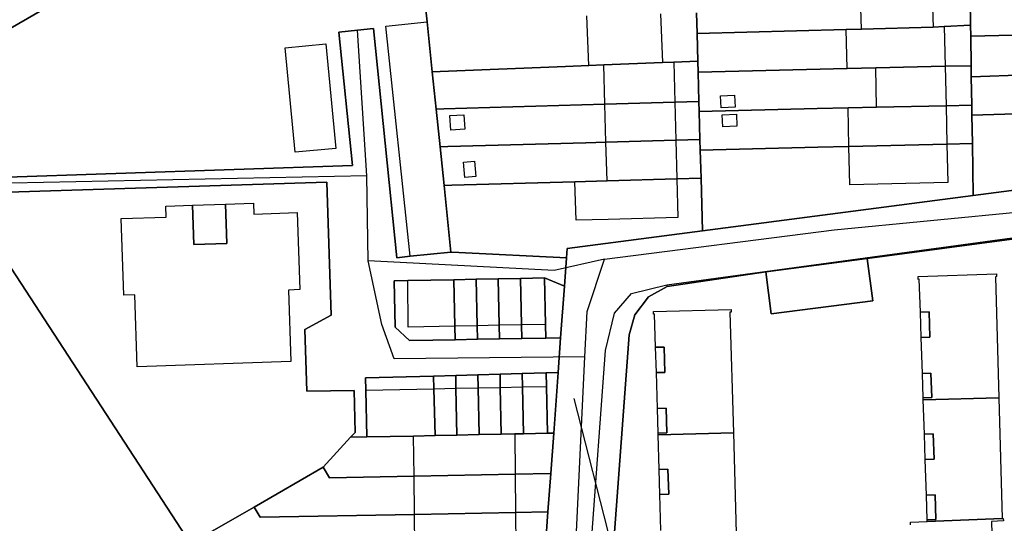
# Model space of a CAD drawing. Extents: x 577960 to 582939, y 6017202 to 6023066.
# Tile 155 of 217: x 579551 to 579678, y 6021933 to 6021998. Entities that reach past the tile are written whole.
import ezdxf

# ---------------------------------------------------------------- set-up
doc = ezdxf.new("R2010")
doc.units = 0
doc.header["$MEASUREMENT"] = 0
doc.linetypes.add('D', pattern=[0])
for name, color, linetype in [('LI__FLUR', 7, 'D'), ('LI__GEB', 7, 'Continuous'), ('LI__STRASSE', 7, 'Continuous')]:
    doc.layers.add(name, color=color, linetype=linetype)

msp = doc.modelspace()

# ---------------------------------------------------------------- linework, layer by layer
at = {"layer": 'LI__FLUR', "color": 8, "linetype": 'D', "true_color": 0x808080}
for p, q in [((579601.254, 6022018.409), (579603.366, 6021997.962)), ((579603.366, 6021997.962), (579601.254, 6022018.409)), ((579546.268, 6021995.185), (579566.562, 6022006.931)), ((579566.562, 6022006.931), (579546.268, 6021995.185)), ((579673.468, 6021997.52), (579673.418, 6022000.889)), ((579673.418, 6022000.889), (579673.468, 6021997.52)), ((579603.366, 6021997.962), (579604.035, 6021991.495)), ((579604.035, 6021991.495), (579603.366, 6021997.962)), ((579638.192, 6021996.452), (579638.122, 6021999.131)), ((579638.122, 6021999.131), (579638.192, 6021996.452)), ((579594.401, 6021996.891), (579592, 6021996.643)), ((579592, 6021996.643), (579594.401, 6021996.891)), ((579596.458, 6021997.103), (579594.401, 6021996.891)), ((579594.401, 6021996.891), (579596.458, 6021997.103)), ((579599.487, 6021967.535), (579596.458, 6021997.103)), ((579596.458, 6021997.103), (579599.487, 6021967.535)), ((579638.192, 6021996.452), (579657.424, 6021996.961)), ((579657.424, 6021996.961), (579638.192, 6021996.452)), ((579657.424, 6021996.961), (579659.383, 6021997.021)), ((579659.383, 6021997.021), (579657.424, 6021996.961)), ((579659.383, 6021997.021), (579668.629, 6021997.28)), ((579668.629, 6021997.28), (579659.383, 6021997.021)), ((579668.629, 6021997.28), (579670.069, 6021997.35)), ((579670.069, 6021997.35), (579668.629, 6021997.28)), ((579670.069, 6021997.35), (579673.468, 6021997.52)), ((579673.468, 6021997.52), (579670.069, 6021997.35)), ((579673.488, 6021996.091), (579673.468, 6021997.52)), ((579673.468, 6021997.52), (579673.488, 6021996.091)), ((579673.488, 6021996.091), (579696.528, 6021996.72)), ((579696.528, 6021996.72), (579673.488, 6021996.091)), ((579592, 6021996.643), (579593.769, 6021979.41)), ((579593.769, 6021979.41), (579592, 6021996.643)), ((579638.292, 6021992.903), (579638.192, 6021996.452)), ((579638.192, 6021996.452), (579638.292, 6021992.903)), ((579673.547, 6021992.302), (579673.488, 6021996.091)), ((579673.488, 6021996.091), (579673.547, 6021992.302)), ((579638.292, 6021992.903), (579635.183, 6021992.773)), ((579635.183, 6021992.773), (579638.292, 6021992.903)), ((579638.332, 6021991.474), (579638.292, 6021992.903)), ((579638.292, 6021992.903), (579638.332, 6021991.474)), ((579621.218, 6021992.204), (579605.035, 6021991.535)), ((579605.035, 6021991.535), (579621.218, 6021992.204)), ((579624.217, 6021992.324), (579621.218, 6021992.204)), ((579621.218, 6021992.204), (579624.217, 6021992.324)), ((579626.146, 6021992.404), (579624.217, 6021992.324)), ((579624.217, 6021992.324), (579626.146, 6021992.404)), ((579633.713, 6021992.713), (579626.146, 6021992.404)), ((579626.146, 6021992.404), (579633.713, 6021992.713)), ((579635.183, 6021992.773), (579633.713, 6021992.713)), ((579633.713, 6021992.713), (579635.183, 6021992.773)), ((579657.544, 6021991.923), (579638.332, 6021991.474)), ((579638.332, 6021991.474), (579657.544, 6021991.923)), ((579661.242, 6021992.013), (579657.544, 6021991.923)), ((579657.544, 6021991.923), (579661.242, 6021992.013)), ((579670.189, 6021992.222), (579661.242, 6021992.013)), ((579661.242, 6021992.013), (579670.189, 6021992.222)), ((579673.547, 6021992.302), (579670.189, 6021992.222)), ((579670.189, 6021992.222), (579673.547, 6021992.302)), ((579673.567, 6021990.883), (579673.547, 6021992.302)), ((579673.547, 6021992.302), (579673.567, 6021990.883)), ((579605.035, 6021991.535), (579604.035, 6021991.495)), ((579604.035, 6021991.495), (579605.035, 6021991.535)), ((579604.035, 6021991.495), (579604.535, 6021986.697)), ((579604.535, 6021986.697), (579604.035, 6021991.495)), ((579638.332, 6021991.474), (579638.431, 6021987.695)), ((579638.431, 6021987.695), (579638.332, 6021991.474)), ((579692.4, 6021991.492), (579673.567, 6021990.883)), ((579673.567, 6021990.883), (579692.4, 6021991.492)), ((579673.627, 6021987.214), (579673.567, 6021990.883)), ((579673.567, 6021990.883), (579673.627, 6021987.214)), ((579604.535, 6021986.697), (579605.535, 6021986.727)), ((579605.535, 6021986.727), (579604.535, 6021986.697)), ((579605.035, 6021981.829), (579604.535, 6021986.697)), ((579604.535, 6021986.697), (579605.035, 6021981.829)), ((579605.535, 6021986.727), (579626.286, 6021987.336)), ((579626.286, 6021987.336), (579605.535, 6021986.727)), ((579626.286, 6021987.336), (579635.323, 6021987.605)), ((579635.323, 6021987.605), (579626.286, 6021987.336)), ((579635.323, 6021987.605), (579638.431, 6021987.695)), ((579638.431, 6021987.695), (579635.323, 6021987.605)), ((579638.431, 6021987.695), (579638.461, 6021986.416)), ((579638.461, 6021986.416), (579638.431, 6021987.695)), ((579638.461, 6021986.416), (579653.665, 6021986.765)), ((579653.665, 6021986.765), (579638.461, 6021986.416)), ((579653.665, 6021986.765), (579657.664, 6021986.855)), ((579657.664, 6021986.855), (579653.665, 6021986.765)), ((579657.664, 6021986.855), (579661.352, 6021986.935)), ((579661.352, 6021986.935), (579657.664, 6021986.855)), ((579661.352, 6021986.935), (579670.309, 6021987.134)), ((579670.309, 6021987.134), (579661.352, 6021986.935)), ((579670.309, 6021987.134), (579673.627, 6021987.214)), ((579673.627, 6021987.214), (579670.309, 6021987.134)), ((579673.647, 6021985.905), (579673.627, 6021987.214)), ((579673.627, 6021987.214), (579673.647, 6021985.905)), ((579638.461, 6021986.416), (579638.561, 6021982.787)), ((579638.561, 6021982.787), (579638.461, 6021986.416)), ((579692.54, 6021986.514), (579673.647, 6021985.905)), ((579673.647, 6021985.905), (579692.54, 6021986.514)), ((579673.647, 6021985.905), (579673.707, 6021982.276)), ((579673.707, 6021982.276), (579673.647, 6021985.905)), ((579638.561, 6021982.787), (579635.453, 6021982.697)), ((579635.453, 6021982.697), (579638.561, 6021982.787)), ((579638.561, 6021982.787), (579638.601, 6021981.428)), ((579638.601, 6021981.428), (579638.561, 6021982.787)), ((579606.034, 6021981.859), (579605.035, 6021981.829)), ((579605.035, 6021981.829), (579606.034, 6021981.859)), ((579605.554, 6021976.851), (579605.035, 6021981.829)), ((579605.035, 6021981.829), (579605.554, 6021976.851)), ((579623.827, 6021982.368), (579606.034, 6021981.859)), ((579606.034, 6021981.859), (579623.827, 6021982.368)), ((579626.426, 6021982.438), (579623.827, 6021982.368)), ((579623.827, 6021982.368), (579626.426, 6021982.438)), ((579635.453, 6021982.697), (579626.426, 6021982.438)), ((579626.426, 6021982.438), (579635.453, 6021982.697)), ((579638.601, 6021981.428), (579653.775, 6021981.787)), ((579653.775, 6021981.787), (579638.601, 6021981.428)), ((579653.775, 6021981.787), (579657.774, 6021981.887)), ((579657.774, 6021981.887), (579653.775, 6021981.787)), ((579657.774, 6021981.887), (579670.419, 6021982.196)), ((579670.419, 6021982.196), (579657.774, 6021981.887)), ((579670.419, 6021982.196), (579673.707, 6021982.276)), ((579673.707, 6021982.276), (579670.419, 6021982.196)), ((579673.707, 6021982.276), (579673.807, 6021975.579)), ((579673.807, 6021975.579), (579673.707, 6021982.276)), ((579638.701, 6021977.809), (579638.601, 6021981.428)), ((579638.601, 6021981.428), (579638.701, 6021977.809)), ((579673.807, 6021975.579), (579709.433, 6021980.246)), ((579709.433, 6021980.246), (579673.807, 6021975.579)), ((579593.769, 6021979.41), (579542.18, 6021977.712)), ((579542.18, 6021977.712), (579593.769, 6021979.41)), ((579635.582, 6021977.719), (579626.576, 6021977.46)), ((579626.576, 6021977.46), (579635.582, 6021977.719)), ((579638.701, 6021977.809), (579635.582, 6021977.719)), ((579635.582, 6021977.719), (579638.701, 6021977.809)), ((579638.881, 6021971.002), (579638.701, 6021977.809)), ((579638.701, 6021977.809), (579638.881, 6021971.002)), ((579543.429, 6021975.793), (579590.43, 6021977.301)), ((579590.43, 6021977.301), (579543.429, 6021975.793)), ((579590.43, 6021977.301), (579590.99, 6021960.128)), ((579590.99, 6021960.128), (579590.43, 6021977.301)), ((579606.554, 6021976.881), (579605.554, 6021976.851)), ((579605.554, 6021976.851), (579606.554, 6021976.881)), ((579605.554, 6021976.851), (579606.444, 6021968.264)), ((579606.444, 6021968.264), (579605.554, 6021976.851)), ((579622.438, 6021977.34), (579606.554, 6021976.881)), ((579606.554, 6021976.881), (579622.438, 6021977.34)), ((579626.576, 6021977.46), (579622.438, 6021977.34)), ((579622.438, 6021977.34), (579626.576, 6021977.46)), ((579572.867, 6021930.68), (579543.429, 6021975.793)), ((579543.429, 6021975.793), (579572.867, 6021930.68)), ((579673.807, 6021975.579), (579638.881, 6021971.002)), ((579638.881, 6021971.002), (579673.807, 6021975.579)), ((579634.313, 6021964.035), (579707.584, 6021974.038)), ((579621.448, 6021968.713), (579638.881, 6021971.002)), ((579638.881, 6021971.002), (579621.448, 6021968.713)), ((579681.234, 6021970.261), (579660.143, 6021967.453)), ((579660.143, 6021967.453), (579681.234, 6021970.261)), ((579601.166, 6021967.714), (579599.487, 6021967.535)), ((579599.487, 6021967.535), (579601.166, 6021967.714)), ((579606.444, 6021968.264), (579601.166, 6021967.714)), ((579601.166, 6021967.714), (579606.444, 6021968.264)), ((579606.444, 6021968.264), (579607.454, 6021968.214)), ((579607.454, 6021968.214), (579606.444, 6021968.264)), ((579607.454, 6021968.214), (579621.358, 6021967.514)), ((579621.358, 6021967.514), (579607.454, 6021968.214)), ((579621.358, 6021967.514), (579621.088, 6021963.885)), ((579621.088, 6021963.885), (579621.358, 6021967.514)), ((579621.358, 6021967.514), (579621.448, 6021968.713)), ((579621.448, 6021968.713), (579621.358, 6021967.514)), ((579660.143, 6021967.453), (579647.058, 6021965.734)), ((579647.058, 6021965.734), (579660.143, 6021967.453)), ((579660.143, 6021967.453), (579660.852, 6021961.985)), ((579660.852, 6021961.985), (579660.143, 6021967.453)), ((579647.058, 6021965.734), (579634.333, 6021963.835)), ((579634.333, 6021963.835), (579647.058, 6021965.734)), ((579647.757, 6021960.316), (579647.058, 6021965.734)), ((579647.058, 6021965.734), (579647.757, 6021960.316)), ((579599.137, 6021964.566), (579600.866, 6021964.596)), ((579600.866, 6021964.596), (579599.137, 6021964.566)), ((579599.257, 6021958.558), (579599.137, 6021964.566)), ((579599.137, 6021964.566), (579599.257, 6021958.558)), ((579600.866, 6021964.596), (579606.814, 6021964.695)), ((579606.814, 6021964.695), (579600.866, 6021964.596)), ((579606.814, 6021964.695), (579609.683, 6021964.755)), ((579609.683, 6021964.755), (579606.814, 6021964.695)), ((579606.954, 6021958.708), (579606.814, 6021964.695)), ((579606.814, 6021964.695), (579606.954, 6021958.708)), ((579609.683, 6021964.755), (579612.551, 6021964.815)), ((579612.551, 6021964.815), (579609.683, 6021964.755)), ((579609.683, 6021964.755), (579609.813, 6021958.758)), ((579609.813, 6021958.758), (579609.683, 6021964.755)), ((579612.551, 6021964.815), (579615.41, 6021964.865)), ((579615.41, 6021964.865), (579612.551, 6021964.815)), ((579612.551, 6021964.815), (579612.671, 6021958.818)), ((579612.671, 6021958.818), (579612.551, 6021964.815)), ((579615.41, 6021964.865), (579618.529, 6021964.925)), ((579618.529, 6021964.925), (579615.41, 6021964.865)), ((579615.41, 6021964.865), (579615.53, 6021958.868)), ((579615.53, 6021958.868), (579615.41, 6021964.865)), ((579618.529, 6021964.925), (579618.639, 6021958.927)), ((579621.088, 6021963.885), (579618.529, 6021964.925)), ((579618.639, 6021958.927), (579618.529, 6021964.925)), ((579618.529, 6021964.925), (579621.088, 6021963.885)), ((579620.598, 6021957.218), (579621.088, 6021963.885)), ((579621.088, 6021963.885), (579620.598, 6021957.218)), ((579629.725, 6021962.915), (579634.313, 6021964.035)), ((579631.914, 6021962.486), (579634.333, 6021963.835)), ((579634.333, 6021963.835), (579631.914, 6021962.486)), ((579634.333, 6021963.835), (579634.313, 6021964.035)), ((579634.313, 6021964.035), (579634.333, 6021963.835)), ((579627.555, 6021960.396), (579629.725, 6021962.915)), ((579630.154, 6021960.176), (579631.914, 6021962.486)), ((579631.914, 6021962.486), (579630.154, 6021960.176)), ((579660.852, 6021961.985), (579647.757, 6021960.316)), ((579647.757, 6021960.316), (579660.852, 6021961.985)), ((579590.99, 6021960.128), (579587.611, 6021958.289)), ((579587.611, 6021958.289), (579590.99, 6021960.128)), ((579626.366, 6021955.558), (579627.555, 6021960.396)), ((579629.445, 6021957.578), (579630.154, 6021960.176)), ((579630.154, 6021960.176), (579629.445, 6021957.578)), ((579606.994, 6021956.949), (579606.954, 6021958.708)), ((579606.954, 6021958.708), (579606.994, 6021956.949)), ((579609.813, 6021958.758), (579609.852, 6021957.008)), ((579609.852, 6021957.008), (579609.813, 6021958.758)), ((579612.671, 6021958.818), (579612.711, 6021957.068)), ((579612.711, 6021957.068), (579612.671, 6021958.818)), ((579615.53, 6021958.868), (579615.57, 6021957.118)), ((579615.57, 6021957.118), (579615.53, 6021958.868)), ((579618.639, 6021958.927), (579618.669, 6021957.178)), ((579618.669, 6021957.178), (579618.639, 6021958.927)), ((579587.611, 6021958.289), (579587.841, 6021950.312)), ((579587.841, 6021950.312), (579587.611, 6021958.289)), ((579601.086, 6021956.849), (579599.257, 6021958.558)), ((579599.257, 6021958.558), (579601.086, 6021956.849)), ((579625.456, 6021904.039), (579629.445, 6021957.578)), ((579629.445, 6021957.578), (579625.456, 6021904.039)), ((579604.105, 6021956.899), (579601.086, 6021956.849)), ((579601.086, 6021956.849), (579604.105, 6021956.899)), ((579606.994, 6021956.949), (579604.105, 6021956.899)), ((579604.105, 6021956.899), (579606.994, 6021956.949)), ((579609.852, 6021957.008), (579606.994, 6021956.949)), ((579606.994, 6021956.949), (579609.852, 6021957.008)), ((579612.711, 6021957.068), (579609.852, 6021957.008)), ((579609.852, 6021957.008), (579612.711, 6021957.068)), ((579615.57, 6021957.118), (579612.711, 6021957.068)), ((579612.711, 6021957.068), (579615.57, 6021957.118)), ((579618.669, 6021957.178), (579615.57, 6021957.118)), ((579615.57, 6021957.118), (579618.669, 6021957.178)), ((579618.669, 6021957.178), (579620.598, 6021957.218)), ((579620.598, 6021957.218), (579618.669, 6021957.178)), ((579620.598, 6021957.218), (579620.268, 6021952.72)), ((579620.268, 6021952.72), (579620.598, 6021957.218)), ((579623.017, 6021909.697), (579626.366, 6021955.558)), ((579604.195, 6021952.271), (579595.418, 6021952.021)), ((579595.418, 6021952.021), (579604.195, 6021952.271)), ((579607.064, 6021952.35), (579604.195, 6021952.271)), ((579604.195, 6021952.271), (579607.064, 6021952.35)), ((579604.195, 6021952.271), (579604.235, 6021950.641)), ((579604.235, 6021950.641), (579604.195, 6021952.271)), ((579607.064, 6021952.35), (579609.922, 6021952.43)), ((579609.922, 6021952.43), (579607.064, 6021952.35)), ((579607.093, 6021950.691), (579607.064, 6021952.35)), ((579607.064, 6021952.35), (579607.093, 6021950.691)), ((579612.781, 6021952.51), (579609.922, 6021952.43)), ((579609.922, 6021952.43), (579612.781, 6021952.51)), ((579609.922, 6021952.43), (579609.962, 6021950.751)), ((579609.962, 6021950.751), (579609.922, 6021952.43)), ((579612.781, 6021952.51), (579615.65, 6021952.59)), ((579615.65, 6021952.59), (579612.781, 6021952.51)), ((579612.811, 6021950.811), (579612.781, 6021952.51)), ((579612.781, 6021952.51), (579612.811, 6021950.811)), ((579615.65, 6021952.59), (579618.729, 6021952.68)), ((579618.729, 6021952.68), (579615.65, 6021952.59)), ((579615.68, 6021950.871), (579615.65, 6021952.59)), ((579615.65, 6021952.59), (579615.68, 6021950.871)), ((579618.729, 6021952.68), (579620.268, 6021952.72)), ((579620.268, 6021952.72), (579618.729, 6021952.68)), ((579618.729, 6021952.68), (579618.769, 6021950.931)), ((579618.769, 6021950.931), (579618.729, 6021952.68)), ((579620.268, 6021952.72), (579619.698, 6021944.913)), ((579619.698, 6021944.913), (579620.268, 6021952.72)), ((579595.418, 6021952.021), (579595.448, 6021950.462)), ((579595.448, 6021950.462), (579595.418, 6021952.021)), ((579587.841, 6021950.312), (579593.959, 6021950.422)), ((579593.959, 6021950.422), (579587.841, 6021950.312)), ((579593.959, 6021950.422), (579594.079, 6021944.974)), ((579594.079, 6021944.974), (579593.959, 6021950.422)), ((579595.448, 6021950.462), (579595.578, 6021944.414)), ((579595.578, 6021944.414), (579595.448, 6021950.462)), ((579604.235, 6021950.641), (579604.394, 6021944.594)), ((579604.394, 6021944.594), (579604.235, 6021950.641)), ((579607.213, 6021944.653), (579607.093, 6021950.691)), ((579607.093, 6021950.691), (579607.213, 6021944.653)), ((579609.962, 6021950.751), (579610.092, 6021944.713)), ((579610.092, 6021944.713), (579609.962, 6021950.751)), ((579612.931, 6021944.773), (579612.811, 6021950.811)), ((579612.811, 6021950.811), (579612.931, 6021944.773)), ((579615.8, 6021944.833), (579615.68, 6021950.871)), ((579615.68, 6021950.871), (579615.8, 6021944.833)), ((579618.769, 6021950.931), (579618.889, 6021944.893)), ((579618.889, 6021944.893), (579618.769, 6021950.931)), ((579594.079, 6021944.974), (579593.479, 6021944.374)), ((579593.479, 6021944.374), (579594.079, 6021944.974)), ((579604.394, 6021944.594), (579607.213, 6021944.653)), ((579607.213, 6021944.653), (579604.394, 6021944.594)), ((579607.213, 6021944.653), (579610.092, 6021944.713)), ((579610.092, 6021944.713), (579607.213, 6021944.653)), ((579610.092, 6021944.713), (579612.931, 6021944.773)), ((579612.931, 6021944.773), (579610.092, 6021944.713)), ((579614.68, 6021944.813), (579612.931, 6021944.773)), ((579612.931, 6021944.773), (579614.68, 6021944.813)), ((579615.8, 6021944.833), (579614.68, 6021944.813)), ((579614.68, 6021944.813), (579615.8, 6021944.833)), ((579618.889, 6021944.893), (579615.8, 6021944.833)), ((579615.8, 6021944.833), (579618.889, 6021944.893)), ((579618.889, 6021944.893), (579619.698, 6021944.913)), ((579619.698, 6021944.913), (579618.889, 6021944.893)), ((579619.698, 6021944.913), (579619.318, 6021939.715)), ((579619.318, 6021939.715), (579619.698, 6021944.913)), ((579589.98, 6021940.516), (579593.479, 6021944.374)), ((579593.479, 6021944.374), (579589.98, 6021940.516)), ((579593.479, 6021944.374), (579595.578, 6021944.414)), ((579595.578, 6021944.414), (579593.479, 6021944.374)), ((579595.578, 6021944.414), (579601.626, 6021944.534)), ((579601.626, 6021944.534), (579595.578, 6021944.414)), ((579601.626, 6021944.534), (579604.394, 6021944.594)), ((579604.394, 6021944.594), (579601.626, 6021944.534)), ((579581.084, 6021935.358), (579589.98, 6021940.516)), ((579589.98, 6021940.516), (579581.084, 6021935.358)), ((579589.98, 6021940.516), (579590.76, 6021939.136)), ((579590.76, 6021939.136), (579589.98, 6021940.516)), ((579601.685, 6021939.356), (579614.74, 6021939.625)), ((579614.74, 6021939.625), (579601.685, 6021939.356)), ((579614.74, 6021939.625), (579619.318, 6021939.715)), ((579619.318, 6021939.715), (579614.74, 6021939.625)), ((579619.318, 6021939.715), (579618.949, 6021934.747)), ((579618.949, 6021934.747), (579619.318, 6021939.715)), ((579590.76, 6021939.136), (579601.685, 6021939.356)), ((579601.685, 6021939.356), (579590.76, 6021939.136)), ((579572.867, 6021930.68), (579581.084, 6021935.358)), ((579581.084, 6021935.358), (579572.867, 6021930.68)), ((579581.084, 6021935.358), (579581.823, 6021934.059)), ((579581.823, 6021934.059), (579581.084, 6021935.358)), ((579601.735, 6021934.428), (579614.79, 6021934.667)), ((579614.79, 6021934.667), (579601.735, 6021934.428)), ((579614.79, 6021934.667), (579618.949, 6021934.747)), ((579618.949, 6021934.747), (579614.79, 6021934.667)), ((579618.949, 6021934.747), (579618.579, 6021929.689)), ((579618.579, 6021929.689), (579618.949, 6021934.747)), ((579581.823, 6021934.059), (579601.735, 6021934.428)), ((579601.735, 6021934.428), (579581.823, 6021934.059))]:
    msp.add_line(p, q, dxfattribs=at)
at = {"layer": 'LI__GEB', "color": 5, "linetype": 'D', "true_color": 0x0000ff}
for p, q in [((579659.383, 6021997.021), (579659.243, 6022003.258)), ((579668.48, 6022003.488), (579668.629, 6021997.28)), ((579598.028, 6021997.403), (579603.366, 6021997.962)), ((579603.366, 6021997.962), (579604.035, 6021991.495)), ((579624.217, 6021992.324), (579623.977, 6021998.741)), ((579633.484, 6021999.001), (579633.713, 6021992.713)), ((579601.166, 6021967.714), (579598.028, 6021997.403)), ((579657.424, 6021996.961), (579659.383, 6021997.021)), ((579657.544, 6021991.923), (579657.424, 6021996.961)), ((579668.629, 6021997.28), (579659.383, 6021997.021)), ((579659.383, 6021997.021), (579668.629, 6021997.28)), ((579668.629, 6021997.28), (579670.069, 6021997.35)), ((579670.069, 6021997.35), (579670.189, 6021992.222)), ((579585.073, 6021994.594), (579590.301, 6021995.104)), ((579586.372, 6021981.13), (579585.073, 6021994.594)), ((579590.301, 6021995.104), (579591.61, 6021981.639)), ((579626.146, 6021992.404), (579624.217, 6021992.324)), ((579633.713, 6021992.713), (579626.146, 6021992.404)), ((579626.146, 6021992.404), (579633.713, 6021992.713)), ((579626.286, 6021987.336), (579626.146, 6021992.404)), ((579633.713, 6021992.713), (579635.183, 6021992.773)), ((579635.183, 6021992.773), (579635.323, 6021987.605)), ((579661.242, 6021992.013), (579657.544, 6021991.923)), ((579670.189, 6021992.222), (579661.242, 6021992.013)), ((579661.242, 6021992.013), (579670.189, 6021992.222)), ((579661.352, 6021986.935), (579661.242, 6021992.013)), ((579670.189, 6021992.222), (579670.309, 6021987.134)), ((579604.035, 6021991.495), (579604.535, 6021986.697)), ((579641.21, 6021988.425), (579643.04, 6021988.515)), ((579641.28, 6021986.855), (579641.21, 6021988.425)), ((579643.04, 6021988.515), (579643.11, 6021986.945)), ((579604.535, 6021986.697), (579605.035, 6021981.829)), ((579635.323, 6021987.605), (579626.286, 6021987.336)), ((579626.286, 6021987.336), (579635.323, 6021987.605)), ((579626.426, 6021982.438), (579626.286, 6021987.336)), ((579635.323, 6021987.605), (579635.453, 6021982.697)), ((579643.11, 6021986.945), (579641.28, 6021986.855)), ((579657.664, 6021986.855), (579661.352, 6021986.935)), ((579657.774, 6021981.887), (579657.664, 6021986.855)), ((579661.352, 6021986.935), (579670.309, 6021987.134)), ((579670.309, 6021987.134), (579661.352, 6021986.935)), ((579670.309, 6021987.134), (579670.419, 6021982.196)), ((579606.314, 6021985.867), (579608.124, 6021985.967)), ((579606.424, 6021983.998), (579606.314, 6021985.867)), ((579608.124, 6021985.967), (579608.223, 6021984.098)), ((579641.45, 6021985.986), (579643.279, 6021986.066)), ((579641.51, 6021984.416), (579641.45, 6021985.986)), ((579643.279, 6021986.066), (579643.339, 6021984.496)), ((579608.223, 6021984.098), (579606.424, 6021983.998)), ((579643.339, 6021984.496), (579641.51, 6021984.416)), ((579591.61, 6021981.639), (579586.372, 6021981.13)), ((579605.035, 6021981.829), (579605.554, 6021976.851)), ((579626.426, 6021982.438), (579635.453, 6021982.697)), ((579635.453, 6021982.697), (579626.426, 6021982.438)), ((579626.576, 6021977.46), (579626.426, 6021982.438)), ((579635.453, 6021982.697), (579635.582, 6021977.719)), ((579670.419, 6021982.196), (579657.774, 6021981.887)), ((579657.774, 6021981.887), (579670.419, 6021982.196)), ((579657.884, 6021976.939), (579657.774, 6021981.887)), ((579670.419, 6021982.196), (579670.529, 6021977.238)), ((579608.053, 6021979.839), (579609.493, 6021979.979)), ((579608.233, 6021977.9), (579608.053, 6021979.839)), ((579609.493, 6021979.979), (579609.673, 6021978.03)), ((579609.673, 6021978.03), (579608.233, 6021977.9)), ((579635.582, 6021977.719), (579626.576, 6021977.46)), ((579626.576, 6021977.46), (579635.582, 6021977.719)), ((579635.582, 6021977.719), (579635.722, 6021972.721)), ((579605.554, 6021976.851), (579606.444, 6021968.264)), ((579622.438, 6021977.34), (579626.576, 6021977.46)), ((579622.578, 6021972.362), (579622.438, 6021977.34)), ((579670.529, 6021977.238), (579657.884, 6021976.939)), ((579569.669, 6021974.203), (579573.127, 6021974.323)), ((579569.709, 6021972.783), (579569.669, 6021974.203)), ((579573.127, 6021974.323), (579573.297, 6021969.235)), ((579577.366, 6021974.463), (579580.984, 6021974.592)), ((579577.536, 6021969.385), (579577.366, 6021974.463)), ((579580.984, 6021974.592), (579581.034, 6021973.163)), ((579563.901, 6021972.584), (579569.709, 6021972.783)), ((579564.241, 6021962.688), (579563.901, 6021972.584)), ((579581.034, 6021973.163), (579586.612, 6021973.353)), ((579586.612, 6021973.353), (579586.942, 6021963.417)), ((579635.722, 6021972.721), (579626.716, 6021972.482)), ((579626.716, 6021972.482), (579622.578, 6021972.362)), ((579573.297, 6021969.235), (579577.536, 6021969.385)), ((579606.444, 6021968.264), (579601.166, 6021967.714)), ((579666.72, 6021965.113), (579676.816, 6021965.463)), ((579666.73, 6021964.743), (579666.72, 6021965.113)), ((579676.826, 6021965.093), (579676.686, 6021965.083)), ((579676.686, 6021965.083), (579677.116, 6021949.469)), ((579676.816, 6021965.463), (579676.826, 6021965.093)), ((579600.866, 6021964.596), (579606.814, 6021964.695)), ((579600.936, 6021958.588), (579600.866, 6021964.596)), ((579606.814, 6021964.695), (579609.683, 6021964.755)), ((579606.954, 6021958.708), (579606.814, 6021964.695)), ((579606.814, 6021964.695), (579606.954, 6021958.708)), ((579609.683, 6021964.755), (579612.551, 6021964.815)), ((579609.683, 6021964.755), (579609.813, 6021958.758)), ((579609.813, 6021958.758), (579609.683, 6021964.755)), ((579612.551, 6021964.815), (579615.41, 6021964.865)), ((579612.671, 6021958.818), (579612.551, 6021964.815)), ((579612.551, 6021964.815), (579612.671, 6021958.818)), ((579615.41, 6021964.865), (579618.529, 6021964.925)), ((579615.41, 6021964.865), (579615.53, 6021958.868)), ((579615.53, 6021958.868), (579615.41, 6021964.865)), ((579618.529, 6021964.925), (579618.639, 6021958.927)), ((579666.86, 6021964.753), (579666.73, 6021964.743)), ((579667, 6021960.505), (579666.86, 6021964.753)), ((579565.68, 6021962.728), (579564.241, 6021962.688)), ((579565.99, 6021953.471), (579565.68, 6021962.728)), ((579586.942, 6021963.417), (579585.482, 6021963.367)), ((579585.482, 6021963.367), (579585.782, 6021954.13)), ((579632.583, 6021960.596), (579642.579, 6021960.876)), ((579632.593, 6021960.236), (579632.583, 6021960.596)), ((579632.723, 6021960.246), (579632.593, 6021960.236)), ((579632.843, 6021955.978), (579632.723, 6021960.246)), ((579642.589, 6021960.506), (579642.44, 6021960.506)), ((579642.44, 6021960.506), (579642.879, 6021944.932)), ((579642.579, 6021960.876), (579642.589, 6021960.506)), ((579668.109, 6021960.535), (579667, 6021960.505)), ((579668.219, 6021957.286), (579668.109, 6021960.535)), ((579606.954, 6021958.708), (579600.936, 6021958.588)), ((579609.813, 6021958.758), (579606.954, 6021958.708)), ((579612.671, 6021958.818), (579609.813, 6021958.758)), ((579615.53, 6021958.868), (579612.671, 6021958.818)), ((579618.639, 6021958.927), (579615.53, 6021958.868)), ((579667.11, 6021957.256), (579668.219, 6021957.286)), ((579667.26, 6021952.618), (579667.11, 6021957.256)), ((579633.953, 6021956.008), (579632.843, 6021955.978)), ((579634.053, 6021952.749), (579633.953, 6021956.008)), ((579585.782, 6021954.13), (579565.99, 6021953.471)), ((579632.943, 6021952.719), (579634.053, 6021952.749)), ((579633.083, 6021948.081), (579632.943, 6021952.719)), ((579668.359, 6021952.648), (579667.26, 6021952.618)), ((579668.459, 6021949.489), (579668.359, 6021952.648)), ((579595.448, 6021950.462), (579604.235, 6021950.641)), ((579595.578, 6021944.414), (579595.448, 6021950.462)), ((579604.235, 6021950.641), (579607.093, 6021950.691)), ((579604.394, 6021944.594), (579604.235, 6021950.641)), ((579604.235, 6021950.641), (579604.394, 6021944.594)), ((579607.093, 6021950.691), (579609.962, 6021950.751)), ((579607.093, 6021950.691), (579607.213, 6021944.653)), ((579607.213, 6021944.653), (579607.093, 6021950.691)), ((579609.962, 6021950.751), (579612.811, 6021950.811)), ((579610.092, 6021944.713), (579609.962, 6021950.751)), ((579609.962, 6021950.751), (579610.092, 6021944.713)), ((579612.811, 6021950.811), (579615.68, 6021950.871)), ((579612.811, 6021950.811), (579612.931, 6021944.773)), ((579612.931, 6021944.773), (579612.811, 6021950.811)), ((579615.68, 6021950.871), (579618.769, 6021950.931)), ((579615.68, 6021950.871), (579615.8, 6021944.833)), ((579615.8, 6021944.833), (579615.68, 6021950.871)), ((579618.769, 6021950.931), (579618.889, 6021944.893)), ((579667.359, 6021949.46), (579668.459, 6021949.489)), ((579667.369, 6021949.19), (579667.359, 6021949.46)), ((579677.116, 6021949.469), (579667.369, 6021949.19)), ((579667.369, 6021949.19), (579677.116, 6021949.469)), ((579667.519, 6021944.761), (579667.369, 6021949.19)), ((579677.116, 6021949.469), (579677.545, 6021933.875)), ((579634.203, 6021948.111), (579633.083, 6021948.081)), ((579634.303, 6021944.952), (579634.203, 6021948.111)), ((579607.213, 6021944.653), (579604.394, 6021944.594)), ((579604.394, 6021944.594), (579607.213, 6021944.653)), ((579610.092, 6021944.713), (579607.213, 6021944.653)), ((579607.213, 6021944.653), (579610.092, 6021944.713)), ((579612.931, 6021944.773), (579610.092, 6021944.713)), ((579610.092, 6021944.713), (579612.931, 6021944.773)), ((579614.68, 6021944.813), (579612.931, 6021944.773)), ((579612.931, 6021944.773), (579614.68, 6021944.813)), ((579615.8, 6021944.833), (579614.68, 6021944.813)), ((579614.68, 6021944.813), (579614.74, 6021939.625)), ((579618.889, 6021944.893), (579615.8, 6021944.833)), ((579633.173, 6021944.923), (579634.303, 6021944.952)), ((579633.183, 6021944.673), (579633.173, 6021944.923)), ((579642.879, 6021944.932), (579633.183, 6021944.673)), ((579633.183, 6021944.673), (579642.879, 6021944.932)), ((579633.313, 6021940.204), (579633.183, 6021944.673)), ((579642.879, 6021944.932), (579643.329, 6021929.318)), ((579668.629, 6021944.801), (579667.519, 6021944.761)), ((579668.759, 6021941.533), (579668.629, 6021944.801)), ((579601.626, 6021944.534), (579595.578, 6021944.414)), ((579601.626, 6021944.534), (579604.394, 6021944.594)), ((579604.394, 6021944.594), (579601.626, 6021944.534)), ((579601.685, 6021939.356), (579601.626, 6021944.534)), ((579667.629, 6021941.493), (579668.759, 6021941.533)), ((579667.779, 6021936.895), (579667.629, 6021941.493)), ((579601.685, 6021939.356), (579614.74, 6021939.625)), ((579614.74, 6021939.625), (579601.685, 6021939.356)), ((579614.74, 6021939.625), (579614.79, 6021934.667)), ((579634.422, 6021940.244), (579633.313, 6021940.204)), ((579634.532, 6021937.016), (579634.422, 6021940.244)), ((579601.735, 6021934.428), (579601.685, 6021939.356)), ((579633.403, 6021936.976), (579634.532, 6021937.016)), ((579633.533, 6021932.338), (579633.403, 6021936.976)), ((579668.889, 6021936.935), (579667.779, 6021936.895)), ((579668.989, 6021933.746), (579668.889, 6021936.935)), ((579614.79, 6021934.667), (579601.735, 6021934.428)), ((579601.735, 6021934.428), (579614.79, 6021934.667)), ((579614.79, 6021934.667), (579614.84, 6021929.619)), ((579601.795, 6021929.38), (579601.735, 6021934.428)), ((579665.72, 6021933.436), (579667.889, 6021933.516)), ((579665.73, 6021933.076), (579665.72, 6021933.436)), ((579667.879, 6021933.706), (579668.989, 6021933.746)), ((579667.889, 6021933.516), (579667.879, 6021933.706)), ((579677.545, 6021933.875), (579667.889, 6021933.516)), ((579667.889, 6021933.516), (579677.545, 6021933.875)), ((579677.705, 6021933.586), (579676.156, 6021933.526)), ((579676.156, 6021933.526), (579676.835, 6021913.774)), ((579677.545, 6021933.875), (579677.695, 6021933.885)), ((579677.695, 6021933.885), (579677.705, 6021933.586))]:
    msp.add_line(p, q, dxfattribs=at)
at = {"layer": 'LI__GEB', "color": 5, "linetype": 'D', "true_color": 0x0100ff}
for p, q in [((579573.127, 6021974.323), (579577.366, 6021974.463)), ((579573.297, 6021969.235), (579573.127, 6021974.323)), ((579577.366, 6021974.463), (579577.536, 6021969.385)), ((579577.536, 6021969.385), (579573.297, 6021969.235)), ((579667, 6021960.505), (579668.109, 6021960.535)), ((579667.11, 6021957.256), (579667, 6021960.505)), ((579668.109, 6021960.535), (579668.219, 6021957.286)), ((579668.219, 6021957.286), (579667.11, 6021957.256)), ((579632.843, 6021955.978), (579633.953, 6021956.008)), ((579632.943, 6021952.719), (579632.843, 6021955.978)), ((579633.953, 6021956.008), (579634.053, 6021952.749)), ((579634.053, 6021952.749), (579632.943, 6021952.719)), ((579667.26, 6021952.618), (579668.359, 6021952.648)), ((579667.359, 6021949.46), (579667.26, 6021952.618)), ((579668.359, 6021952.648), (579668.459, 6021949.489)), ((579668.459, 6021949.489), (579667.359, 6021949.46)), ((579633.083, 6021948.081), (579634.203, 6021948.111)), ((579633.173, 6021944.923), (579633.083, 6021948.081)), ((579634.203, 6021948.111), (579634.303, 6021944.952)), ((579634.303, 6021944.952), (579633.173, 6021944.923)), ((579667.519, 6021944.761), (579668.629, 6021944.801)), ((579667.629, 6021941.493), (579667.519, 6021944.761)), ((579668.629, 6021944.801), (579668.759, 6021941.533)), ((579668.759, 6021941.533), (579667.629, 6021941.493)), ((579633.313, 6021940.204), (579634.422, 6021940.244)), ((579633.403, 6021936.976), (579633.313, 6021940.204)), ((579634.422, 6021940.244), (579634.532, 6021937.016)), ((579634.532, 6021937.016), (579633.403, 6021936.976)), ((579667.779, 6021936.895), (579668.889, 6021936.935)), ((579667.879, 6021933.706), (579667.779, 6021936.895)), ((579668.889, 6021936.935), (579668.989, 6021933.746)), ((579668.989, 6021933.746), (579667.879, 6021933.706))]:
    msp.add_line(p, q, dxfattribs=at)
at = {"layer": 'LI__STRASSE', "color": 251, "linetype": 'D', "true_color": 0x656464}
for p, q in [((579595.616, 6021978.085), (579594.401, 6021996.891)), ((579595.616, 6021978.085), (579549.707, 6021977.131)), ((579595.775, 6021967.124), (579595.616, 6021978.085)), ((579655.864, 6021971.131), (579710.379, 6021976.421)), ((579626.266, 6021967.354), (579655.864, 6021971.131)), ((579619.741, 6021965.877), (579595.775, 6021967.124)), ((579597.516, 6021958.931), (579595.775, 6021967.124)), ((579626.266, 6021967.354), (579619.741, 6021965.877)), ((579624, 6021960.607), (579626.266, 6021967.354)), ((579623.718, 6021954.764), (579624, 6021960.607)), ((579599.103, 6021954.499), (579597.516, 6021958.931)), ((579623.718, 6021954.764), (579599.103, 6021954.499)), ((579620.848, 6021895.245), (579623.718, 6021954.764))]:
    msp.add_line(p, q, dxfattribs=at)
at = {"layer": 'LI__STRASSE', "color": 251, "linetype": 'D', "true_color": 0x646464}
msp.add_line((579622.313, 6021949.38), (579629.289, 6021922.123), dxfattribs=at)

doc.saveas('drawing.dxf')
